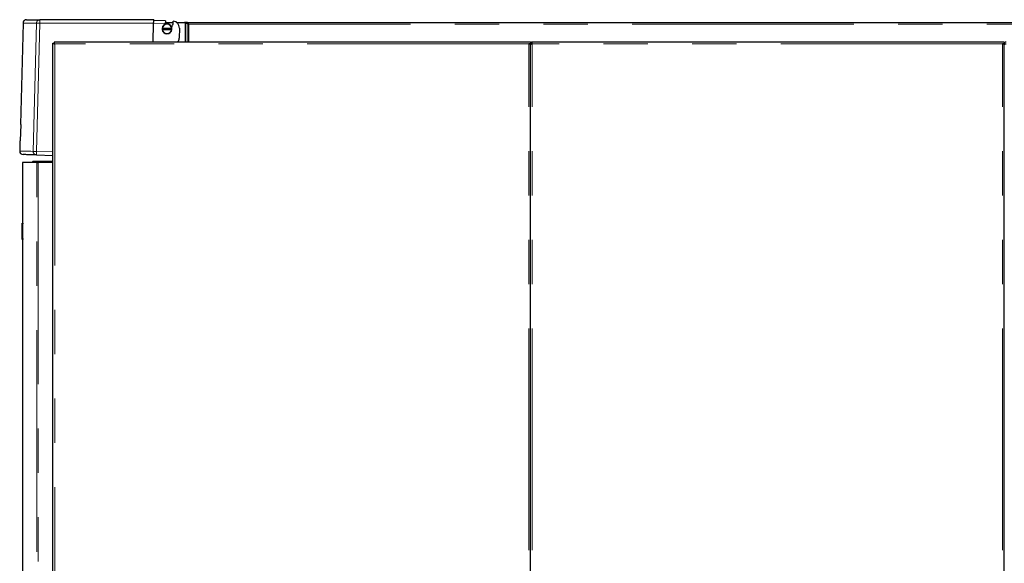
# Model space of a CAD drawing. Header units: millimetres. Extents: x 19 to 255, y 64 to 156.
# Tile 8 of 76: x 19 to 47, y 79 to 95. Entities that reach past the tile are written whole.
import ezdxf

# ---------------------------------------------------------------- set-up
doc = ezdxf.new("R2010")
doc.units = ezdxf.units.MM
doc.linetypes.add('PHANTOM', pattern=[12.7, 6.35, -1.27, 1.27, -1.27, 1.27, -1.27])

msp = doc.modelspace()

# ---------------------------------------------------------------- linework, layer by layer
at = {"color": 7, "linetype": 'Continuous', "lineweight": 25}
for p, q in [((19.204, 94.586), (19.128, 91.686)), ((22.948, 94.683), (19.689, 94.683)), ((22.931, 94.042), (22.945, 94.583)), ((23.283, 94.648), (22.947, 94.657)), ((23.279, 94.574), (23.285, 94.607)), ((23.283, 94.648), (23.282, 94.627)), ((23.282, 94.627), (23.285, 94.607)), ((23.284, 94.603), (23.504, 94.603)), ((23.487, 94.534), (23.495, 94.541)), ((23.603, 94.603), (23.83, 94.603)), ((23.83, 94.603), (23.845, 94.598)), ((23.835, 94.603), (23.83, 94.603)), ((23.835, 94.601), (23.835, 94.603)), ((23.904, 94.603), (23.835, 94.603)), ((23.862, 94.591), (23.923, 94.56)), ((23.877, 94.591), (23.862, 94.591)), ((23.892, 94.583), (23.937, 94.56)), ((23.904, 94.603), (60.825, 94.603)), ((23.904, 94.583), (23.904, 94.603)), ((23.937, 94.56), (23.923, 94.56)), ((23.955, 94.553), (23.949, 94.558)), ((23.955, 94.553), (23.955, 94.553)), ((23.191, 94.435), (23.187, 94.435)), ((23.187, 94.405), (23.191, 94.405)), ((23.462, 94.435), (23.191, 94.435)), ((23.191, 94.405), (23.462, 94.405)), ((23.466, 94.435), (23.462, 94.435)), ((23.462, 94.405), (23.466, 94.405)), ((23.681, 94.439), (23.674, 94.154)), ((20.06, 66.792), (20.06, 94.01)), ((20.06, 94.01), (20.085, 94.01)), ((20.092, 94.042), (20.092, 94.017)), ((33.69, 94.042), (20.092, 94.042)), ((33.74, 94.042), (33.69, 94.042)), ((33.74, 93.992), (33.69, 93.992)), ((33.715, 93.992), (33.715, 93.988)), ((33.74, 94.042), (33.74, 93.992)), ((33.74, 93.978), (33.74, 93.992)), ((33.74, 93.992), (33.765, 93.992)), ((33.74, 66.792), (33.74, 93.978)), ((33.765, 93.992), (33.765, 93.988)), ((33.79, 93.992), (33.79, 94.042)), ((47.26, 94.042), (33.79, 94.042)), ((47.31, 94.042), (47.26, 94.042)), ((47.31, 93.992), (47.26, 93.992)), ((47.285, 93.988), (47.285, 93.992)), ((47.31, 94.042), (47.31, 93.992)), ((47.31, 93.992), (47.335, 93.992)), ((47.31, 93.992), (47.31, 93.978)), ((47.31, 66.792), (47.31, 93.978)), ((19.137, 91.686), (19.125, 91.218)), ((19.116, 91.218), (19.108, 90.922)), ((19.186, 90.592), (19.186, 88.852)), ((19.595, 90.592), (19.186, 90.592)), ((19.476, 90.612), (19.496, 90.632)), ((19.476, 90.592), (19.476, 90.612)), ((19.476, 90.612), (20.06, 90.612)), ((19.496, 90.632), (20.06, 90.632)), ((19.59, 90.81), (20.06, 90.797)), ((19.595, 90.592), (19.635, 90.592)), ((20.06, 90.592), (19.635, 90.592)), ((19.176, 88.852), (19.196, 88.852)), ((19.176, 88.832), (19.176, 88.852)), ((19.196, 88.852), (19.196, 88.832)), ((19.176, 88.412), (19.176, 88.832)), ((19.196, 88.412), (19.196, 88.832)), ((19.176, 88.392), (19.176, 88.412)), ((19.196, 88.392), (19.176, 88.392)), ((19.186, 88.392), (19.186, 66.742)), ((19.196, 88.412), (19.196, 88.392))]:
    msp.add_line(p, q, dxfattribs=at)
at = {"color": 8, "linetype": 'PHANTOM', "lineweight": 18}
for p, q in [((19.59, 94.586), (19.494, 90.912)), ((19.686, 94.583), (19.59, 90.91)), ((19.686, 94.583), (22.945, 94.583)), ((22.945, 94.583), (23.279, 94.574)), ((23.845, 94.598), (23.845, 94.042)), ((23.862, 94.591), (23.862, 94.042)), ((23.923, 94.56), (23.923, 94.042)), ((23.949, 94.558), (60.855, 94.558)), ((23.955, 94.553), (23.955, 94.042)), ((20.11, 93.992), (20.11, 66.792)), ((33.69, 93.992), (20.11, 93.992)), ((33.69, 66.792), (33.69, 93.992)), ((33.79, 66.792), (33.79, 93.992)), ((47.26, 93.992), (33.79, 93.992)), ((47.26, 66.792), (47.26, 93.992)), ((19.59, 90.91), (20.06, 90.897)), ((19.595, 66.742), (19.595, 90.592)), ((19.635, 90.592), (19.635, 66.742)), ((19.196, 88.832), (19.176, 88.832)), ((19.176, 88.412), (19.196, 88.412))]:
    msp.add_line(p, q, dxfattribs=at)
at = {"color": 8, "linetype": 'PHANTOM', "lineweight": 18, "flags": 128}
for points in [[(19.59, 94.586), (19.594, 94.586), (19.601, 94.585), (19.611, 94.585), (19.623, 94.585), (19.637, 94.585), (19.652, 94.584), (19.669, 94.584), (19.686, 94.583)], [(19.494, 90.912), (19.424, 90.914), (19.361, 90.916), (19.305, 90.917), (19.256, 90.919), (19.214, 90.92), (19.179, 90.921), (19.151, 90.921), (19.13, 90.922), (19.116, 90.922), (19.109, 90.922), (19.108, 90.922)], [(19.494, 90.912), (19.498, 90.912), (19.505, 90.912), (19.515, 90.912), (19.527, 90.911), (19.54, 90.911), (19.556, 90.911), (19.573, 90.91), (19.59, 90.91)]]:
    msp.add_lwpolyline(points, dxfattribs=at)
at = {"color": 7, "linetype": 'Continuous', "lineweight": 25, "flags": 128}
for points in [[(22.948, 94.683), (22.947, 94.681), (22.947, 94.676), (22.947, 94.668), (22.947, 94.657)], [(19.125, 91.218), (19.121, 91.218), (19.118, 91.218), (19.116, 91.218), (19.116, 91.218)]]:
    msp.add_lwpolyline(points, dxfattribs=at)
at = {"color": 8, "linetype": 'PHANTOM', "lineweight": 18}
for centre, radius, start, end in [((20.642, 94.608), 0.957, 175.5053, 181.4947), ((19.593, 90.909), 0.0994, 178.1483, 268.1436), ((20.546, 90.86), 0.957, 177.0046, 182.9943)]:
    msp.add_arc(centre, radius, start, end, dxfattribs=at)
at = {"color": 7, "linetype": 'Continuous', "lineweight": 25}
for centre, radius, start, end in [((23.327, 94.42), 0.14, 6.1506, 173.8494), ((23.327, 94.42), 0.136, 6.3323, 173.6677), ((22.947, 94.657), 0.342, 341.3776, 346.0097), ((22.947, 94.657), 0.554, 338.493, 347.1779), ((22.947, 94.657), 0.56, 347.9857, 358.5), ((23.481, 94.444), 0.2, 358.5, 82.7608), ((23.327, 94.42), 0.14, 173.8494, 186.1506), ((23.327, 94.42), 0.14, 186.1506, 353.8494), ((23.327, 94.42), 0.136, 186.3323, 353.6677), ((23.327, 94.42), 0.14, 353.8494, 6.1506), ((23.474, 94.159), 0.2, 324.2222, 358.5), ((19.316, 98.735), 7.051, 268.4684, 268.5419), ((19.208, 90.92), 0.1, 178.5, 268.5)]:
    msp.add_arc(centre, radius, start, end, dxfattribs=at)
for points, knots in [([(19.304, 94.683), (19.291, 94.682), (19.272, 94.68), (19.249, 94.668), (19.233, 94.655), (19.22, 94.64), (19.208, 94.617), (19.205, 94.598), (19.204, 94.586)], [0, 0, 0, 0, 0.239811, 0.368585, 0.5, 0.631407, 0.760178, 1, 1, 1, 1]), ([(19.307, 94.683), (19.307, 94.683), (19.306, 94.683), (19.334, 94.683), (19.386, 94.683), (19.462, 94.683), (19.56, 94.683), (19.646, 94.683), (19.689, 94.683)], [0, 0, 0, 0, 0.120209, 0.296443, 0.472714, 0.648563, 0.824253, 1, 1, 1, 1]), ([(22.945, 94.583), (22.945, 94.59), (22.945, 94.605), (22.946, 94.625), (22.946, 94.643), (22.947, 94.652), (22.947, 94.657)], [0, 0, 0, 0, 0.260166, 0.513562, 0.760169, 1, 1, 1, 1]), ([(23.845, 94.598), (23.846, 94.597), (23.85, 94.596), (23.854, 94.594), (23.859, 94.593), (23.861, 94.591), (23.862, 94.591)], [0, 0, 0, 0, 0.249996, 0.499997, 0.75, 1, 1, 1, 1]), ([(23.949, 94.558), (23.945, 94.564), (23.937, 94.576), (23.926, 94.591), (23.915, 94.601), (23.907, 94.602), (23.904, 94.603)], [0, 0, 0, 0, 0.250005, 0.5, 0.749996, 1, 1, 1, 1]), ([(23.949, 94.558), (23.945, 94.561), (23.937, 94.568), (23.926, 94.576), (23.915, 94.582), (23.907, 94.583), (23.904, 94.583)], [0, 0, 0, 0, 0.250009, 0.499991, 0.749993, 1, 1, 1, 1]), ([(23.923, 94.56), (23.925, 94.559), (23.929, 94.558), (23.937, 94.556), (23.946, 94.555), (23.952, 94.553), (23.955, 94.553)], [0, 0, 0, 0, 0.2499967, 0.5000059, 0.750001, 1, 1, 1, 1]), ([(23.937, 94.56), (23.938, 94.559), (23.941, 94.558), (23.945, 94.556), (23.95, 94.555), (23.953, 94.553), (23.955, 94.553)], [0, 0, 0, 0, 0.249984, 0.500016, 0.750009, 1, 1, 1, 1]), ([(20.06, 94.01), (20.061, 94.009), (20.062, 94.006), (20.071, 94.002), (20.084, 93.998), (20.098, 93.995), (20.107, 93.993), (20.11, 93.992)], [0, 0, 0, 0, 0.220232, 0.440481, 0.660731, 0.88098, 1, 1, 1, 1]), ([(20.085, 94.01), (20.086, 94.009), (20.086, 94.006), (20.091, 94.002), (20.099, 93.998), (20.106, 93.994), (20.109, 93.993), (20.11, 93.992)], [0, 0, 0, 0, 0.236311, 0.4726, 0.708808, 0.944994, 1, 1, 1, 1]), ([(20.11, 93.992), (20.109, 93.998), (20.106, 94.01), (20.102, 94.025), (20.098, 94.036), (20.095, 94.042), (20.093, 94.042), (20.092, 94.042)], [0, 0, 0, 0, 0.220213, 0.440474, 0.66072, 0.880977, 1, 1, 1, 1]), ([(20.11, 93.992), (20.109, 93.995), (20.106, 94.002), (20.102, 94.01), (20.097, 94.015), (20.094, 94.017), (20.093, 94.017), (20.092, 94.017)], [0, 0, 0, 0, 0.236288, 0.472594, 0.708796, 0.944998, 1, 1, 1, 1]), ([(33.69, 93.992), (33.696, 93.991), (33.707, 93.989), (33.723, 93.986), (33.734, 93.983), (33.739, 93.98), (33.74, 93.979), (33.74, 93.978)], [0, 0, 0, 0, 0.218148, 0.436318, 0.65448, 0.872651, 1, 1, 1, 1]), ([(33.79, 94.042), (33.784, 94.042), (33.773, 94.041), (33.758, 94.032), (33.747, 94.019), (33.741, 94.005), (33.74, 93.996), (33.74, 93.992)], [0, 0, 0, 0, 0.218159, 0.436318, 0.654482, 0.872651, 1, 1, 1, 1]), ([(33.74, 93.978), (33.741, 93.979), (33.742, 93.981), (33.751, 93.984), (33.764, 93.987), (33.778, 93.99), (33.787, 93.992), (33.79, 93.992)], [0, 0, 0, 0, 0.218154, 0.436314, 0.654486, 0.872647, 1, 1, 1, 1]), ([(33.79, 94.017), (33.787, 94.017), (33.781, 94.016), (33.773, 94.012), (33.768, 94.004), (33.765, 93.998), (33.765, 93.993), (33.765, 93.992)], [0, 0, 0, 0, 0.2283837, 0.4567654, 0.6850524, 0.9133778, 1, 1, 1, 1]), ([(47.26, 93.992), (47.266, 93.991), (47.277, 93.989), (47.293, 93.986), (47.304, 93.983), (47.309, 93.98), (47.31, 93.979), (47.31, 93.978)], [0, 0, 0, 0, 0.218173, 0.436325, 0.654493, 0.872654, 1, 1, 1, 1]), ([(47.36, 94.042), (47.354, 94.042), (47.343, 94.041), (47.328, 94.032), (47.317, 94.019), (47.311, 94.005), (47.31, 93.996), (47.31, 93.992)], [0, 0, 0, 0, 0.218148, 0.436311, 0.654479, 0.872647, 1, 1, 1, 1]), ([(47.31, 93.978), (47.311, 93.979), (47.312, 93.981), (47.321, 93.984), (47.334, 93.987), (47.348, 93.99), (47.357, 93.992), (47.36, 93.992)], [0, 0, 0, 0, 0.218156, 0.436319, 0.654482, 0.872645, 1, 1, 1, 1]), ([(19.59, 90.81), (19.545, 90.811), (19.454, 90.813), (19.353, 90.816), (19.275, 90.818), (19.227, 90.819), (19.204, 90.82), (19.207, 90.82), (19.208, 90.82)], [0, 0, 0, 0, 0.186394, 0.372734, 0.559342, 0.746277, 0.933209, 1, 1, 1, 1])]:
    msp.add_open_spline(points, degree=3, knots=knots, dxfattribs=at)
at = {"color": 8, "linetype": 'PHANTOM', "lineweight": 18}
for points, knots in [([(19.207, 94.586), (19.207, 94.586), (19.206, 94.586), (19.234, 94.586), (19.285, 94.586), (19.362, 94.586), (19.461, 94.586), (19.547, 94.586), (19.59, 94.586)], [0, 0, 0, 0, 0.119783, 0.295572, 0.471487, 0.647531, 0.823702, 1, 1, 1, 1]), ([(19.689, 94.683), (19.676, 94.682), (19.657, 94.68), (19.634, 94.667), (19.619, 94.655), (19.606, 94.64), (19.594, 94.617), (19.591, 94.598), (19.59, 94.586)], [0, 0, 0, 0, 0.239813, 0.384568, 0.499989, 0.631407, 0.760189, 1, 1, 1, 1])]:
    msp.add_open_spline(points, degree=3, knots=knots, dxfattribs=at)

doc.saveas('drawing.dxf')
